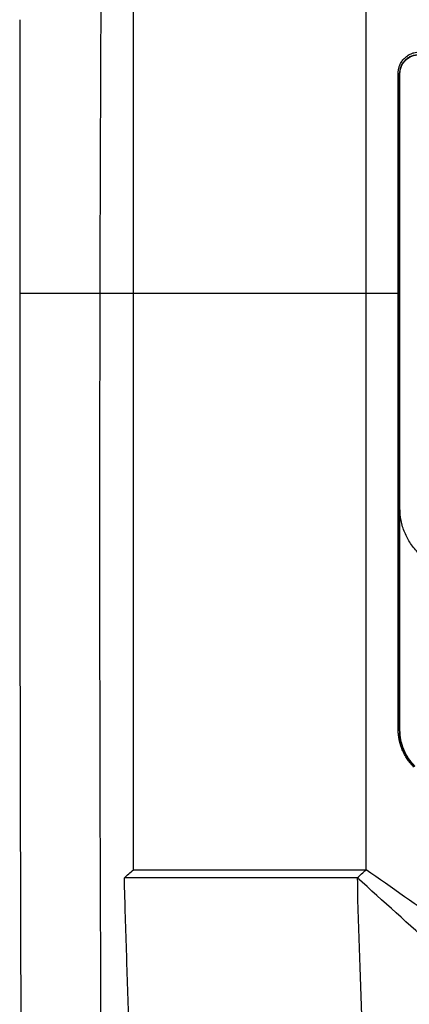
# Model space of a CAD drawing. Extents: x 76 to 839, y -9 to 645.
# Tile 26 of 78: x 294 to 331, y 291 to 383. Entities that reach past the tile are written whole.
import ezdxf

# ---------------------------------------------------------------- set-up
doc = ezdxf.new("R2010")
doc.units = 0
doc.layers.get('0').update_dxf_attribs({"linetype": 'CONTINUOUS'})

msp = doc.modelspace()

# ---------------------------------------------------------------- linework, layer by layer
at = {"color": 7, "linetype": 'CONTINUOUS'}
for p, q in [((329.597, 378.282), (329.629, 378.282)), ((329.597, 375.83), (329.597, 378.282)), ((329.529, 375.796), (329.52, 370.869)), ((329.597, 375.83), (329.529, 375.796)), ((329.52, 370.869), (329.597, 370.83)), ((329.413, 359.835), (329.597, 359.835)), ((326.47, 357.731), (304.713, 357.731)), ((329.597, 350.835), (329.413, 350.835)), ((329.597, 327.33), (329.47, 327.278)), ((329.597, 327.254), (329.47, 327.202)), ((329.597, 316.853), (329.629, 316.853)), ((304.713, 303.751), (326.47, 303.751)), ((325.646, 302.993), (303.859, 302.993))]:
    msp.add_line(p, q, dxfattribs=at)
for points, knots in [([(304.713, 357.731), (304.713, 371.943), (304.713, 386.114), (304.713, 401.553), (304.713, 402.958), (304.713, 404.362)], [0, 0, 0, 0, 3.469165, 3.469165, 3.816858, 3.816858, 3.816858, 3.816858]), ([(326.47, 357.731), (326.47, 359.159), (326.47, 374.791), (326.47, 390.36), (326.47, 404.362)], [3.636965, 3.636965, 3.636965, 3.636965, 3.834298, 5.798014, 5.798014, 5.798014, 5.798014]), ([(329.47, 378.336), (329.471, 378.38), (329.473, 378.467), (329.485, 378.598), (329.506, 378.726), (329.535, 378.852), (329.572, 378.977), (329.647, 379.177), (329.785, 379.443), (330.029, 379.744), (330.328, 379.996), (330.639, 380.165), (330.933, 380.269), (331.2, 380.326), (331.38, 380.332), (331.47, 380.336)], [0, 0, 0, 0, 0.0420898, 0.0836929, 0.1249839, 0.1661418, 0.207347, 0.2487797, 0.3700041, 0.4910742, 0.6148234, 0.7396809, 0.8268173, 0.9130541, 1, 1, 1, 1]), ([(329.597, 378.282), (329.625, 378.522), (329.666, 378.884), (329.898, 379.31), (330.125, 379.59), (330.405, 379.817), (330.83, 380.046), (331.19, 380.087), (331.429, 380.114)], [0, 0, 0, 0, 0.250033, 0.376185, 0.500144, 0.623796, 0.749996, 1, 1, 1, 1]), ([(329.629, 378.282), (329.636, 378.404), (329.651, 378.649), (329.801, 379.109), (330.137, 379.602), (330.735, 380.005), (331.196, 380.056), (331.429, 380.082)], [0, 0, 0, 0, 0.130708, 0.261073, 0.509087, 0.751429, 1, 1, 1, 1]), ([(329.629, 337.63), (329.629, 342.157), (329.629, 351.209), (329.629, 364.77), (329.629, 373.778), (329.629, 378.282)], [0, 0, 0, 0, 0.333346, 0.666686, 1, 1, 1, 1]), ([(329.597, 316.853), (329.597, 317.371), (329.597, 318.581), (329.597, 320.657), (329.597, 323.254), (329.597, 325.743), (329.597, 327.994), (329.597, 329.878), (329.597, 331.892), (329.597, 334.036), (329.597, 336.31), (329.597, 338.714), (329.597, 341.248), (329.597, 345.593), (329.597, 351.462), (329.597, 358.567), (329.597, 364.943), (329.597, 368.948), (329.597, 370.83)], [0, 0, 0, 0, 0.028795, 0.067221, 0.115278, 0.172965, 0.205419, 0.240281, 0.277551, 0.317228, 0.359313, 0.403806, 0.450707, 0.500014, 0.645087, 0.776774, 0.895077, 1, 1, 1, 1]), ([(301.564, 357.731), (301.452, 357.731), (301.227, 357.731), (300.896, 357.731), (300.568, 357.731), (300.244, 357.731), (299.924, 357.731), (299.609, 357.731), (299.298, 357.731), (298.707, 357.731), (297.86, 357.731), (296.854, 357.731), (295.954, 357.731), (295.32, 357.731), (294.877, 357.731), (294.58, 357.731), (294.305, 357.731), (294.151, 357.731), (294.073, 357.731)], [0, 0, 0, 0, 0.030465, 0.061154, 0.092067, 0.123204, 0.154562, 0.186142, 0.217941, 0.249959, 0.371636, 0.499644, 0.622582, 0.749482, 0.809164, 0.870819, 0.934435, 1, 1, 1, 1]), ([(301.563, 357.731), (301.549, 351.018), (301.541, 344.301), (301.539, 334.218), (301.54, 330.855), (301.545, 324.134), (301.55, 320.777), (301.568, 310.717), (301.587, 304.025), (301.626, 294.009), (301.641, 290.673), (301.674, 284.017), (301.693, 280.697), (301.713, 277.385)], [0, 0, 0, 0, 0.25, 0.25, 0.375, 0.375, 0.5, 0.5, 0.75, 0.75, 0.875, 0.875, 1, 1, 1, 1]), ([(304.714, 357.731), (304.64, 357.731), (304.492, 357.731), (304.279, 357.731), (304.071, 357.731), (303.87, 357.731), (303.676, 357.731), (303.489, 357.731), (303.309, 357.731), (303.135, 357.731), (302.97, 357.731), (302.812, 357.731), (302.661, 357.731), (302.483, 357.731), (302.284, 357.731), (302.078, 357.731), (301.899, 357.731), (301.75, 357.731), (301.632, 357.731), (301.587, 357.731), (301.563, 357.731)], [0, 0, 0, 0, 0.039529, 0.079426, 0.119697, 0.160345, 0.201377, 0.242795, 0.284604, 0.326806, 0.369404, 0.4124, 0.455795, 0.499587, 0.576977, 0.656798, 0.739029, 0.823653, 0.91065, 1, 1, 1, 1]), ([(304.713, 303.751), (304.713, 312.74), (304.713, 321.741), (304.713, 339.748), (304.714, 348.744), (304.714, 357.731)], [0, 0, 0, 0, 0.5, 0.5, 1, 1, 1, 1]), ([(326.47, 303.751), (326.47, 304.653), (326.47, 314.807), (326.47, 332.813), (326.47, 349.911), (326.47, 357.731)], [1.153436, 1.153436, 1.153436, 1.153436, 1.278099, 2.556199, 3.636965, 3.636965, 3.636965, 3.636965]), ([(294.073, 349.233), (294.073, 348.542), (294.074, 347.176), (294.075, 345.15), (294.076, 343.172), (294.077, 341.242), (294.078, 339.36), (294.079, 337.525), (294.081, 335.738), (294.082, 333.999), (294.084, 332.308), (294.086, 330.664), (294.088, 329.068), (294.089, 327.521), (294.091, 326.02), (294.093, 324.568), (294.095, 323.163), (294.097, 321.806), (294.1, 320.497), (294.102, 319.235), (294.104, 318.021), (294.106, 316.855), (294.108, 315.736), (294.11, 314.664), (294.112, 313.641), (294.114, 312.664), (294.116, 311.736), (294.119, 310.068), (294.125, 307.648), (294.132, 304.462), (294.14, 301.28), (294.149, 298.103), (294.158, 294.931), (294.167, 291.765), (294.178, 288.605), (294.188, 285.45), (294.196, 283.353), (294.2, 282.304)], [0, 0, 0, 0, 0.030753, 0.060801, 0.090146, 0.118787, 0.146724, 0.173957, 0.200487, 0.226313, 0.251436, 0.275855, 0.299572, 0.322585, 0.344895, 0.366503, 0.387407, 0.407608, 0.427105, 0.445899, 0.463989, 0.481376, 0.498059, 0.514038, 0.529313, 0.543885, 0.557753, 0.570917, 0.618597, 0.666276, 0.713955, 0.761631, 0.809306, 0.856981, 0.904654, 0.952327, 1, 1, 1, 1]), ([(335.629, 331.63), (335.235, 331.653), (334.45, 331.697), (333.317, 332.054), (332.271, 332.61), (331.354, 333.366), (330.603, 334.281), (330.052, 335.319), (329.696, 336.449), (329.651, 337.235), (329.629, 337.63)], [0, 0, 0, 0, 0.1257159, 0.2507514, 0.3762612, 0.5028101, 0.6275431, 0.7511274, 0.8748248, 1, 1, 1, 1]), ([(329.629, 316.853), (329.629, 320.315), (329.629, 327.24), (329.629, 334.167), (329.629, 337.63)], [0, 0, 0, 0, 0.49998, 1, 1, 1, 1]), ([(330.935, 313.371), (330.889, 313.419), (330.797, 313.513), (330.666, 313.66), (330.541, 313.813), (330.422, 313.97), (330.254, 314.211), (330.053, 314.547), (329.844, 314.989), (329.679, 315.449), (329.572, 315.872), (329.51, 316.249), (329.476, 316.577), (329.472, 316.797), (329.47, 316.907)], [0, 0, 0, 0, 0.05048, 0.100794, 0.151019, 0.201237, 0.251526, 0.375866, 0.500085, 0.624339, 0.748587, 0.832355, 0.916035, 1, 1, 1, 1]), ([(331.012, 313.436), (330.8, 313.673), (330.379, 314.145), (329.94, 314.992), (329.651, 315.901), (329.615, 316.534), (329.597, 316.853)], [0, 0, 0, 0, 0.251469, 0.500073, 0.748619, 1, 1, 1, 1]), ([(331.035, 313.459), (330.824, 313.694), (330.406, 314.163), (329.97, 315.004), (329.682, 315.907), (329.647, 316.536), (329.629, 316.853)], [0, 0, 0, 0, 0.251471, 0.500068, 0.74861, 1, 1, 1, 1]), ([(359.592, 292.751), (354.56, 292.751), (349.529, 292.751), (344.262, 292.75), (344.009, 292.75), (342.874, 292.75), (341.993, 292.99), (341.113, 293.504), (340.999, 293.577), (336.07, 297.03), (331.26, 300.398), (326.47, 303.751)], [0, 0, 0, 0, 3.25052, 3.25052, 3.414376, 3.414376, 3.986284, 3.986284, 4.073591, 4.073591, 7.876563, 7.876563, 7.876563, 7.876563]), ([(304.314, 288.524), (304.233, 290.936), (304.153, 293.347), (303.999, 298.17), (303.924, 300.581), (303.859, 302.993)], [0, 0, 0, 0, 0.5, 0.5, 1, 1, 1, 1]), ([(393.537, 302.993), (391.109, 300.807), (388.68, 298.62), (385.033, 295.336), (383.209, 293.694), (381.081, 291.777), (380.017, 290.818), (379.561, 290.407), (379.257, 290.133), (379.107, 289.992), (378.633, 289.61), (378.291, 289.397), (377.738, 289.139), (377.547, 289.064), (377.163, 288.937), (376.968, 288.886), (376.572, 288.807), (376.372, 288.779), (375.965, 288.748), (375.76, 288.749), (375.146, 288.75), (373.1, 288.75), (371.053, 288.751), (366.14, 288.751), (362.862, 288.752), (356.309, 288.752), (353.034, 288.751), (348.123, 288.75), (346.486, 288.75), (344.44, 288.75), (344.031, 288.75), (343.417, 288.749), (343.212, 288.748), (342.809, 288.779), (342.609, 288.807), (342.016, 288.926), (341.624, 289.056), (340.892, 289.398), (340.549, 289.611), (340.072, 289.997), (339.922, 290.137), (339.618, 290.411), (339.162, 290.822), (338.099, 291.78), (335.971, 293.697), (334.148, 295.339), (330.502, 298.621), (328.073, 300.808), (325.646, 302.993)], [0, 0, 0, 0, 0.125, 0.125, 0.1875, 0.21875, 0.234375, 0.242188, 0.242188, 0.25, 0.25, 0.265625, 0.265625, 0.273438, 0.273438, 0.28125, 0.28125, 0.289063, 0.289063, 0.296875, 0.296875, 0.3125, 0.375, 0.375, 0.5, 0.5, 0.625, 0.625, 0.6875, 0.6875, 0.703125, 0.703125, 0.710938, 0.710938, 0.71875, 0.71875, 0.734375, 0.734375, 0.75, 0.75, 0.757813, 0.757813, 0.765625, 0.78125, 0.8125, 0.875, 0.875, 1, 1, 1, 1]), ([(325.647, 302.993), (325.646, 300.58), (325.756, 298.169), (325.933, 293.347), (326, 290.936), (326.08, 288.524)], [0, 0, 0, 0, 0.5, 0.5, 1, 1, 1, 1])]:
    msp.add_open_spline(points, degree=3, knots=knots, dxfattribs=at)
for points in [[(301.699, 393.86), (301.634, 381.883), (301.589, 369.825), (301.563, 357.731)], [(294.088, 383.361), (294.079, 374.828), (294.073, 366.281), (294.072, 357.731)], [(329.471, 357.731), (329.47, 364.613), (329.47, 371.485), (329.47, 378.336)], [(294.073, 357.731), (294.072, 354.898), (294.072, 352.065), (294.073, 349.233)], [(329.471, 357.731), (328.469, 357.731), (327.469, 357.731), (326.471, 357.731)], [(329.47, 316.907), (329.47, 330.514), (329.47, 344.142), (329.471, 357.731)], [(303.859, 302.993), (304.123, 303.248), (304.407, 303.501), (304.713, 303.751)], [(325.647, 302.993), (325.905, 303.247), (326.18, 303.5), (326.47, 303.751)]]:
    msp.add_open_spline(points, degree=3, dxfattribs=at)

doc.saveas('drawing.dxf')
